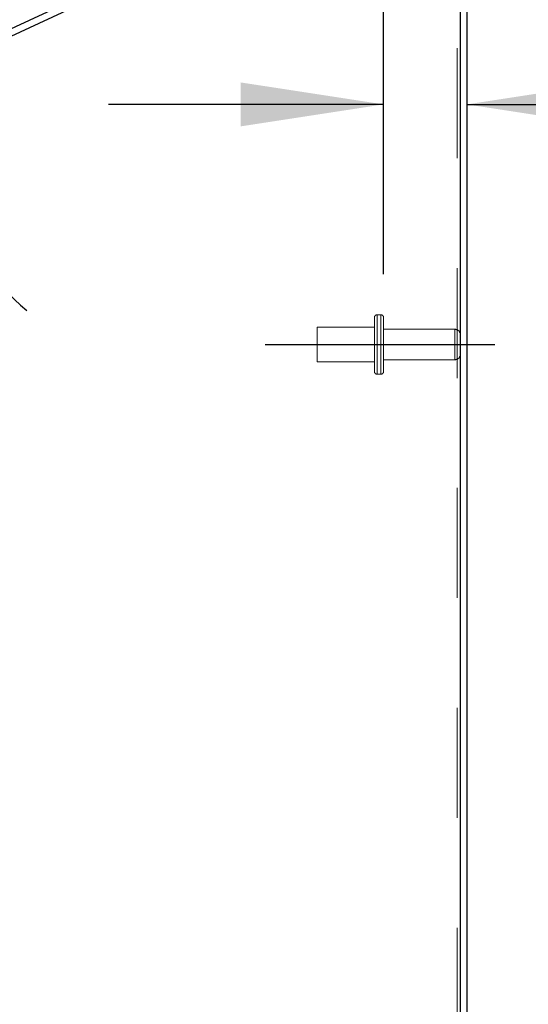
# Model space of a CAD drawing. Header units: inches. Extents: x 0.2 to 10.8, y 0.2 to 8.2.
# Tile 116 of 123: x 6.303 to 6.765, y 4.568 to 5.463. Entities that reach past the tile are written whole.
import ezdxf

# ---------------------------------------------------------------- set-up
doc = ezdxf.new("R2010")
doc.units = ezdxf.units.IN
doc.header["$MEASUREMENT"] = 0
doc.linetypes.add('CENTERX2', pattern=[0.8, 0.5, -0.1, 0.1, -0.1])
doc.linetypes.add('HIDDEN', pattern=[0.075, 0.05, -0.025])
doc.layers.add('CENTER', color=40, linetype='CENTERX2')
doc.layers.add('DIMENSIONS', color=140, linetype='Continuous')
doc.styles.add('SLDTEXTSTYLE0', font='TXT', dxfattribs={"width": 0.7})
doc.dimstyles.new('SLDDIMSTYLE0', dxfattribs={"dimtxt": 0.084961, "dimasz": 0.13, "dimexe": 0, "dimexo": 0.0625, "dimgap": 0.02124, "dimtad": 0, "dimtih": 1, "dimtoh": 1, "dimlfac": 12, "dimrnd": 1e-09, "dimzin": 12, "dimdsep": 46, "dimtxsty": 'SLDTEXTSTYLE0', "dimsah": 1, "dimcen": 0.09, "dimadec": 0, "dimazin": 3, "dimtfac": 1, "dimtofl": 0, "dimtmove": 0, "dimatfit": 3, "dimfxl": 0, "dimfrac": 2, "dimtolj": 1, "dimtzin": 12, "dimarcsym": 0})
doc.dimstyles.new('SLDDIMSTYLE5', dxfattribs={"dimtxt": 0.084961, "dimasz": 0.13, "dimexe": 0, "dimexo": 0.0625, "dimgap": 0.02124, "dimtad": 0, "dimtih": 1, "dimtoh": 1, "dimdec": 4, "dimlfac": 12, "dimzin": 12, "dimdsep": 46, "dimtxsty": 'SLDTEXTSTYLE0', "dimsah": 1, "dimcen": 0.09, "dimadec": 0, "dimazin": 3, "dimtfac": 1, "dimtdec": 0, "dimtofl": 0, "dimtmove": 0, "dimatfit": 3, "dimfxl": 0, "dimfrac": 2, "dimtolj": 1, "dimtzin": 12, "dimarcsym": 0})
doc.dimstyles.new('SLDDIMSTYLE6', dxfattribs={"dimtxt": 0.084961, "dimasz": 0.13, "dimexe": 0, "dimexo": 0.0625, "dimgap": 0.02124, "dimtad": 0, "dimtih": 1, "dimtoh": 1, "dimlfac": 12, "dimrnd": 1e-09, "dimdsep": 46, "dimtxsty": 'SLDTEXTSTYLE0', "dimsah": 1, "dimcen": 0.09, "dimadec": 0, "dimazin": 2, "dimtfac": 1, "dimtmove": 0, "dimatfit": 0, "dimfxl": 0, "dimfrac": 2, "dimtolj": 1, "dimtzin": 12, "dimarcsym": 0})

# ---------------------------------------------------------------- blocks, each defined once
blk = doc.blocks.new('_D_14')
at = {"layer": 'DIMENSIONS'}
blk.add_line((6.52512, 5.644), (5.98267, 5.644), dxfattribs=at)
for start, end in [(156.29715, 180), (205, 228.70285)]:
    blk.add_arc((6.70072, 5.644), 0.59305, start, end, dxfattribs=at)
for points in [[(6.10767, 5.644), (6.14155, 5.77109), (6.10178, 5.7754)], [(6.16323, 5.39337), (6.21343, 5.2718), (6.24765, 5.29251)]]:
    blk.add_solid(points, dxfattribs=at)
at = {"layer": 'DIMENSIONS', "insert": (6.0185, 5.56715), "char_height": 0.083333, "attachment_point": 1, "style": 'SLDTEXTSTYLE0'}
blk.add_mtext('25°', dxfattribs=at)
blk = doc.blocks.new('_D_15')
at = {"layer": 'DIMENSIONS'}
for p, q in [((6.78471, 5.16767), (7.22795, 5.16767)), ((7.10295, 5.16767), (7.10295, 4.29402)), ((6.94138, 4.13997), (6.91285, 4.13997)), ((6.91285, 4.13997), (6.91285, 4.00494)), ((7.26453, 4.13997), (7.29306, 4.13997)), ((7.29306, 4.13997), (7.29306, 4.00494)), ((6.91285, 4.00494), (6.94138, 4.00494)), ((7.29306, 4.00494), (7.26453, 4.00494)), ((7.10295, 3.0635), (7.10295, 3.98592)), ((6.78471, 3.0635), (7.22795, 3.0635))]:
    blk.add_line(p, q, dxfattribs=at)
for points in [[(7.10295, 5.16767), (7.08295, 5.03767), (7.12295, 5.03767)], [(7.10295, 3.0635), (7.12295, 3.1935), (7.08295, 3.1935)]]:
    blk.add_solid(points, dxfattribs=at)
at = {"layer": 'DIMENSIONS', "char_height": 0.083333, "attachment_point": 1, "style": 'SLDTEXTSTYLE0'}
for s, insert in [('25.25', (6.94138, 4.26641)), ('641.4', (6.94138, 4.11236))]:
    blk.add_mtext(s, dxfattribs=dict(at, insert=insert))
blk = doc.blocks.new('_D_19')
at = {"layer": 'DIMENSIONS'}
for p, q in [((6.6335, 5.2315), (6.6335, 5.51105)), ((6.6335, 5.38605), (6.3835, 5.38605)), ((6.70925, 5.38605), (6.86158, 5.38605)), ((6.97672, 5.38605), (6.94819, 5.38605)), ((6.94819, 5.38605), (6.94819, 5.25102)), ((7.22919, 5.38605), (7.25772, 5.38605)), ((7.25772, 5.38605), (7.25772, 5.25102)), ((6.94819, 5.25102), (6.97672, 5.25102)), ((7.25772, 5.25102), (7.22919, 5.25102))]:
    blk.add_line(p, q, dxfattribs=at)
for points in [[(6.6335, 5.38605), (6.5035, 5.40605), (6.5035, 5.36605)], [(6.70925, 5.38605), (6.83925, 5.36605), (6.83925, 5.40605)]]:
    blk.add_solid(points, dxfattribs=at)
at = {"layer": 'DIMENSIONS', "char_height": 0.083333, "attachment_point": 1, "style": 'SLDTEXTSTYLE0'}
for s, insert in [('0.91', (6.97672, 5.51249)), ('23.1', (6.97672, 5.35844))]:
    blk.add_mtext(s, dxfattribs=dict(at, insert=insert))

msp = doc.modelspace()

# ---------------------------------------------------------------- linework, layer by layer
at = {"color": 7, "linetype": 'Continuous', "lineweight": 25}
for p, q in [((6.7007156, 5.6440034), (6.0705729, 5.350163)), ((6.0706606, 5.3435837), (6.7032513, 5.6385655)), ((6.7032513, 5.6385655), (6.7032513, 2.8977542)), ((6.7092513, 5.6395189), (6.7092513, 2.8977542))]:
    msp.add_line(p, q, dxfattribs=at)
at = {"color": 7, "linetype": 'HIDDEN', "lineweight": 18}
for p, q in [((6.7002513, 5.6371666), (6.7002513, 2.8977542)), ((6.7002513, 5.6371666), (6.7002513, 2.8977542)), ((6.6310013, 5.1947542), (6.6276679, 5.1947542)), ((6.6276679, 5.1946058), (6.6276679, 5.1407359)), ((6.6276679, 5.1946058), (6.6276679, 5.1407359)), ((6.6310013, 5.1946058), (6.6310013, 5.1407359)), ((6.6310013, 5.1946058), (6.6310013, 5.1407359)), ((6.6251679, 5.1922542), (6.6251679, 5.1676709)), ((6.6335013, 5.1922542), (6.6335013, 5.1676709)), ((6.5730846, 5.1832959), (6.5730846, 5.1676709)), ((6.6251679, 5.1832959), (6.5730846, 5.1832959)), ((6.6982513, 5.1815042), (6.6335013, 5.1815042)), ((6.6982513, 5.1814655), (6.6982513, 5.1538762)), ((6.6982513, 5.1814655), (6.6982513, 5.1538762)), ((6.5730846, 5.1676709), (6.5730846, 5.1520459)), ((6.6251679, 5.1676709), (6.6251679, 5.1430875)), ((6.6335013, 5.1676709), (6.6335013, 5.1430875)), ((6.5730846, 5.1520459), (6.6251679, 5.1520459)), ((6.6335013, 5.1538375), (6.6982513, 5.1538375)), ((6.6276679, 5.1405875), (6.6310013, 5.1405875))]:
    msp.add_line(p, q, dxfattribs=at)
for centre, radius, start, end in [((6.6276679, 5.1922542), 0.0025, 90, 180), ((6.6310013, 5.1922542), 0.0025, 0, 90), ((6.6982513, 5.1765042), 0.005, 0, 90), ((6.6982513, 5.1588375), 0.005, 270, 0), ((6.6276679, 5.1430875), 0.0025, 180, 270), ((6.6310013, 5.1430875), 0.0025, 270, 0)]:
    msp.add_arc(centre, radius, start, end, dxfattribs=at)
at = {"layer": 'CENTER'}
msp.add_line((6.5257182, 5.1676709), (6.7347143, 5.1676709), dxfattribs=at)

# ---------------------------------------------------------------- dimensions: what is measured, and where the dimension line sits
at = {"layer": 'DIMENSIONS'}
dim = msp.add_angular_dim_2l(base=(6.120308, 5.7658006), line1=((6.5751162, 5.6440034), (6.7007156, 5.6440034)), line2=((6.0638973, 5.3470502), (6.7007156, 5.6440034)), dimstyle='SLDDIMSTYLE5', dxfattribs=at)
dim.commit()
dim.dimension.update_dxf_attribs({"geometry": '_D_14', "text_midpoint": (6.1192735, 5.527245), "dimtype": 162})
dim = msp.add_linear_dim(base=(6.6335013, 5.3860513), p1=(6.7092513, 5.6395189), p2=(6.6335013, 5.1815042), dimstyle='SLDDIMSTYLE6', dxfattribs=at)
dim.commit()
dim.dimension.update_dxf_attribs({"geometry": '_D_19', "text_midpoint": (7.1029521, 5.3860513), "dimtype": 160})
dim = msp.add_linear_dim(base=(7.1029521, 5.1676709), p1=(6.7347143, 3.0635042), p2=(6.7347143, 5.1676709), angle=90, dimstyle='SLDDIMSTYLE0', dxfattribs=at)
dim.commit()
dim.dimension.update_dxf_attribs({"geometry": '_D_15', "text_midpoint": (7.1029521, 4.139968), "dimtype": 160})

doc.saveas('drawing.dxf')
